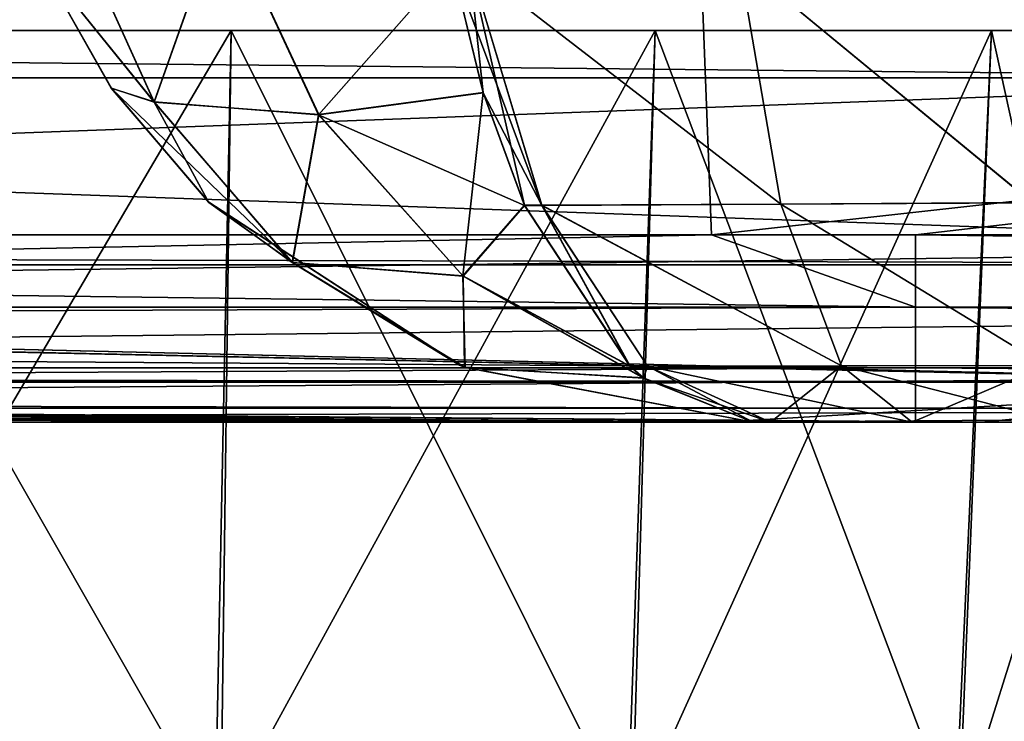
# Model space of a CAD drawing. Header units: millimetres. Extents: x -168 to 168, y -6 to 84.
# Tile 85 of 256: x -111.84 to -109.33, y -2.76 to -0.97. Entities that reach past the tile are written whole.
import ezdxf

# ---------------------------------------------------------------- set-up
doc = ezdxf.new("R2010")
doc.units = ezdxf.units.MM
doc.header["$LTSCALE"] = 65.185185
for name, color, linetype in [('14', 7, 'CONTINUOUS'), ('177', 7, 'CONTINUOUS'), ('207', 7, 'CONTINUOUS'), ('209', 7, 'CONTINUOUS'), ('213', 7, 'CONTINUOUS'), ('345', 7, 'CONTINUOUS'), ('346', 7, 'CONTINUOUS'), ('350', 7, 'CONTINUOUS'), ('351', 7, 'CONTINUOUS'), ('403', 7, 'CONTINUOUS'), ('412', 7, 'CONTINUOUS'), ('413', 7, 'CONTINUOUS'), ('414', 7, 'CONTINUOUS'), ('415', 7, 'CONTINUOUS'), ('416', 7, 'CONTINUOUS'), ('417', 7, 'CONTINUOUS'), ('418', 7, 'CONTINUOUS'), ('454', 7, 'CONTINUOUS'), ('457', 7, 'CONTINUOUS'), ('458', 7, 'CONTINUOUS'), ('459', 7, 'CONTINUOUS'), ('460', 7, 'CONTINUOUS'), ('461', 7, 'CONTINUOUS'), ('462', 7, 'CONTINUOUS'), ('463', 7, 'CONTINUOUS'), ('54', 7, 'CONTINUOUS'), ('57', 7, 'CONTINUOUS'), ('6', 7, 'CONTINUOUS'), ('63', 7, 'CONTINUOUS'), ('66', 7, 'CONTINUOUS'), ('70', 7, 'CONTINUOUS')]:
    doc.layers.add(name, color=color, linetype=linetype)

msp = doc.modelspace()

# ---------------------------------------------------------------- linework, layer by layer
at = {"layer": '14', "linetype": 'CONTINUOUS'}
for points in [[(-123.8345, -1.5218, -124.8336), (-109.555, -1.7064, -124.7895), (-123.8345, -1.7622, -124.7598), (-123.8345, -1.5218, -124.8336)], [(-110.0751, -1.5218, -124.8336), (-109.555, -1.7064, -124.7895), (-123.8345, -1.5218, -124.8336), (-110.0751, -1.5218, -124.8336)], [(-109.555, -1.5218, -124.8336), (-109.555, -1.7064, -124.7895), (-110.0751, -1.5218, -124.8336), (-109.555, -1.5218, -124.8336)], [(-109.555, -1.5218, -124.8336), (-95.2613, -1.7064, -124.7895), (-109.555, -1.7064, -124.7895), (-109.555, -1.5218, -124.8336)], [(-96.3157, -1.5218, -124.8336), (-95.2613, -1.7064, -124.7895), (-109.555, -1.5218, -124.8336), (-96.3157, -1.5218, -124.8336)], [(-109.555, -1.7064, -124.7895), (-109.555, -1.8612, -124.6798), (-123.8345, -1.7622, -124.7598), (-109.555, -1.7064, -124.7895)], [(-109.555, -1.7064, -124.7895), (-95.2613, -1.8612, -124.6798), (-109.555, -1.8612, -124.6798), (-109.555, -1.7064, -124.7895)], [(-95.2613, -1.7064, -124.7895), (-95.2613, -1.8612, -124.6798), (-109.555, -1.7064, -124.7895), (-95.2613, -1.7064, -124.7895)], [(-123.8345, -1.7622, -124.7598), (-109.555, -1.8612, -124.6798), (-123.8345, -1.9366, -124.5778), (-123.8345, -1.7622, -124.7598)], [(-109.555, -1.8612, -124.6798), (-109.555, -1.964, -124.5203), (-123.8345, -1.9366, -124.5778), (-109.555, -1.8612, -124.6798)], [(-109.555, -1.8612, -124.6798), (-95.2613, -1.964, -124.5203), (-109.555, -1.964, -124.5203), (-109.555, -1.8612, -124.6798)], [(-95.2613, -1.8612, -124.6798), (-95.2613, -1.964, -124.5203), (-109.555, -1.8612, -124.6798), (-95.2613, -1.8612, -124.6798)], [(-123.8345, -2, -124.334), (-123.8345, -1.9366, -124.5778), (-110.1745, -2, -124.334), (-123.8345, -2, -124.334)], [(-123.8345, -1.9366, -124.5778), (-109.555, -2, -124.334), (-110.1745, -2, -124.334), (-123.8345, -1.9366, -124.5778)], [(-109.555, -1.964, -124.5203), (-109.555, -2, -124.334), (-123.8345, -1.9366, -124.5778), (-109.555, -1.964, -124.5203)], [(-109.555, -1.964, -124.5203), (-95.2613, -2, -124.334), (-96.5145, -2, -124.334), (-109.555, -1.964, -124.5203)], [(-95.2613, -1.964, -124.5203), (-95.2613, -2, -124.334), (-109.555, -1.964, -124.5203), (-95.2613, -1.964, -124.5203)], [(-109.555, -2, -124.334), (-109.555, -1.964, -124.5203), (-96.5145, -2, -124.334), (-109.555, -2, -124.334)]]:
    msp.add_3dface(points, dxfattribs=at)
at = {"layer": '177', "linetype": 'CONTINUOUS'}
for points in [[(-110.1342, 0, 124.9), (-123.9009, 0, 124.9), (-119.1448, -1.5218, 124.8336), (-110.1342, 0, 124.9)], [(-110.1342, 0, 124.9), (-119.1448, -1.5218, 124.8336), (-110.0751, -1.5218, 124.8336), (-110.1342, 0, 124.9)], [(-104.851, -1.5218, 124.8336), (-110.1342, 0, 124.9), (-110.0751, -1.5218, 124.8336), (-104.851, -1.5218, 124.8336)], [(-96.3674, 0, 124.9), (-110.1342, 0, 124.9), (-104.851, -1.5218, 124.8336), (-96.3674, 0, 124.9)]]:
    msp.add_3dface(points, dxfattribs=at)
at = {"layer": '207', "linetype": 'CONTINUOUS'}
for points in [[(-120.5429, -1, -107.9405), (-120.6472, -1, -119.9336), (-108.0383, -1, -106.3621), (-120.5429, -1, -107.9405)], [(-120.6472, -1, -119.9336), (-120.5943, -1, -120.2485), (-108.0383, -1, -106.3621), (-120.6472, -1, -119.9336)], [(-120.6472, -1, 119.9336), (-120.5429, -1, 107.9405), (-108.0383, -1, 120.5437), (-120.6472, -1, 119.9336)], [(-120.5943, -1, 120.2485), (-120.6472, -1, 119.9336), (-108.0383, -1, 120.5437), (-120.5943, -1, 120.2485)], [(-120.5943, -1, -120.2485), (-120.4588, -1, -120.4588), (-108.0383, -1, -106.3621), (-120.5943, -1, -120.2485)], [(-120.4588, -1, 120.4588), (-120.5943, -1, 120.2485), (-108.0383, -1, 120.5437), (-120.4588, -1, 120.4588)], [(-108.0383, -1, 120.5437), (-120.5429, -1, 107.9405), (-108.0383, -1, 106.3621), (-108.0383, -1, 120.5437)], [(-120.5429, -1, 107.9405), (-120.4496, -1, 95.9474), (-108.0383, -1, 106.3621), (-120.5429, -1, 107.9405)], [(-120.4496, -1, -95.9474), (-120.5429, -1, -107.9405), (-108.0383, -1, -106.3621), (-120.4496, -1, -95.9474)], [(-108.0383, -1, -106.3621), (-120.4588, -1, -120.4588), (-108.0383, -1, -120.5437), (-108.0383, -1, -106.3621)], [(-120.4588, -1, -120.4588), (-120.2485, -1, -120.5943), (-108.0383, -1, -120.5437), (-120.4588, -1, -120.4588)], [(-120.2485, -1, 120.5943), (-120.4588, -1, 120.4588), (-108.0383, -1, 120.5437), (-120.2485, -1, 120.5943)], [(-108.0383, -1, 106.3621), (-120.4496, -1, 95.9474), (-108.0383, -1, 92.1805), (-108.0383, -1, 106.3621)], [(-120.4496, -1, 95.9474), (-120.3672, -1, 83.9541), (-108.0383, -1, 92.1805), (-120.4496, -1, 95.9474)], [(-108.0383, -1, -92.1805), (-120.4496, -1, -95.9474), (-108.0383, -1, -106.3621), (-108.0383, -1, -92.1805)], [(-120.3672, -1, -83.9541), (-120.4496, -1, -95.9474), (-108.0383, -1, -92.1805), (-120.3672, -1, -83.9541)], [(-108.0383, -1, 92.1805), (-120.3672, -1, 83.9541), (-108.0383, -1, 77.9989), (-108.0383, -1, 92.1805)], [(-120.3672, -1, 83.9541), (-120.2959, -1, 71.9608), (-108.0383, -1, 77.9989), (-120.3672, -1, 83.9541)], [(-108.0383, -1, -77.9989), (-120.3672, -1, -83.9541), (-108.0383, -1, -92.1805), (-108.0383, -1, -77.9989)], [(-120.2959, -1, -71.9608), (-120.3672, -1, -83.9541), (-108.0383, -1, -77.9989), (-120.2959, -1, -71.9608)], [(-120.2959, -1, 71.9608), (-120.2355, -1, 59.9675), (-108.0383, -1, 63.8173), (-120.2959, -1, 71.9608)], [(-108.0383, -1, 77.9989), (-120.2959, -1, 71.9608), (-108.0383, -1, 63.8173), (-108.0383, -1, 77.9989)], [(-108.0383, -1, -63.8173), (-120.2959, -1, -71.9608), (-108.0383, -1, -77.9989), (-108.0383, -1, -63.8173)], [(-120.2355, -1, -59.9675), (-120.2959, -1, -71.9608), (-108.0383, -1, -63.8173), (-120.2355, -1, -59.9675)], [(-120.2485, -1, -120.5943), (-119.9336, -1, -120.6472), (-108.0383, -1, -120.5437), (-120.2485, -1, -120.5943)], [(-119.9336, -1, 120.6472), (-120.2485, -1, 120.5943), (-108.0383, -1, 120.5437), (-119.9336, -1, 120.6472)], [(-120.2355, -1, 59.9675), (-120.1861, -1, 47.974), (-108.0383, -1, 49.6357), (-120.2355, -1, 59.9675)], [(-108.0383, -1, 63.8173), (-120.2355, -1, 59.9675), (-108.0383, -1, 49.6357), (-108.0383, -1, 63.8173)], [(-108.0383, -1, -49.6357), (-120.2355, -1, -59.9675), (-108.0383, -1, -63.8173), (-108.0383, -1, -49.6357)], [(-120.1861, -1, -47.974), (-120.2355, -1, -59.9675), (-108.0383, -1, -49.6357), (-120.1861, -1, -47.974)], [(-120.1861, -1, 47.974), (-120.1477, -1, 35.9805), (-108.0383, -1, 49.6357), (-120.1861, -1, 47.974)], [(-108.0383, -1, -35.454), (-120.1861, -1, -47.974), (-108.0383, -1, -49.6357), (-108.0383, -1, -35.454)], [(-120.1477, -1, -35.9805), (-120.1861, -1, -47.974), (-108.0383, -1, -35.454), (-120.1477, -1, -35.9805)], [(-108.0383, -1, 49.6357), (-120.1477, -1, 35.9805), (-108.0383, -1, 35.454), (-108.0383, -1, 49.6357)], [(-120.1477, -1, 35.9805), (-120.1202, -1, 23.9871), (-108.0383, -1, 35.454), (-120.1477, -1, 35.9805)], [(-120.1202, -1, -23.9871), (-120.1477, -1, -35.9805), (-108.0383, -1, -35.454), (-120.1202, -1, -23.9871)], [(-108.0383, -1, 35.454), (-120.1202, -1, 23.9871), (-108.0383, -1, 21.2724), (-108.0383, -1, 35.454)], [(-120.1202, -1, 23.9871), (-120.1037, -1, 11.9935), (-108.0383, -1, 21.2724), (-120.1202, -1, 23.9871)], [(-108.0383, -1, -21.2724), (-120.1202, -1, -23.9871), (-108.0383, -1, -35.454), (-108.0383, -1, -21.2724)], [(-120.1037, -1, -11.9935), (-120.1202, -1, -23.9871), (-108.0383, -1, -21.2724), (-120.1037, -1, -11.9935)], [(-108.0383, -1, 21.2724), (-120.1037, -1, 11.9935), (-108.0383, -1, 7.0908), (-108.0383, -1, 21.2724)], [(-120.1037, -1, 11.9935), (-120.0983, -1, 0), (-108.0383, -1, 7.0908), (-120.1037, -1, 11.9935)], [(-108.0383, -1, -7.0908), (-120.1037, -1, -11.9935), (-108.0383, -1, -21.2724), (-108.0383, -1, -7.0908)], [(-120.0983, -1, 0), (-120.1037, -1, -11.9935), (-108.0383, -1, -7.0908), (-120.0983, -1, 0)], [(-108.0383, -1, 7.0908), (-120.0983, -1, 0), (-108.0383, -1, -7.0908), (-108.0383, -1, 7.0908)]]:
    msp.add_3dface(points, dxfattribs=at)
at = {"layer": '209', "linetype": 'CONTINUOUS'}
for points in [[(-120.0561, -1.1213, -120.7696), (-108.0508, -1.1213, -120.6651), (-119.9336, -1, -120.6472), (-120.0561, -1.1213, -120.7696)], [(-119.9336, -1, -120.6472), (-108.0508, -1.1213, -120.6651), (-108.0383, -1, -120.5437), (-119.9336, -1, -120.6472)]]:
    msp.add_3dface(points, dxfattribs=at)
at = {"layer": '213', "linetype": 'CONTINUOUS'}
for points in [[(-108.0508, -1.1213, 120.6651), (-120.0561, -1.1213, 120.7696), (-119.9336, -1, 120.6472), (-108.0508, -1.1213, 120.6651)], [(-108.0508, -1.1213, 120.6651), (-119.9336, -1, 120.6472), (-108.0383, -1, 120.5437), (-108.0508, -1.1213, 120.6651)]]:
    msp.add_3dface(points, dxfattribs=at)
at = {"layer": '345', "linetype": 'CONTINUOUS'}
for points in [[(-111.3422, -3.0262, -116.0929), (-112.5076, -3.0262, -116.2748), (-112.5, -1, -116.381), (-111.3422, -3.0262, -116.0929)], [(-111.3007, -1, -116.1911), (-111.3422, -3.0262, -116.0929), (-112.5, -1, -116.381), (-111.3007, -1, -116.1911)], [(-110.2898, -3.0262, -115.5602), (-111.3422, -3.0262, -116.0929), (-111.3007, -1, -116.1911), (-110.2898, -3.0262, -115.5602)], [(-110.2188, -1, -115.6398), (-110.2898, -3.0262, -115.5602), (-111.3007, -1, -116.1911), (-110.2188, -1, -115.6398)], [(-109.4533, -3.0262, -114.7286), (-110.2898, -3.0262, -115.5602), (-110.2188, -1, -115.6398), (-109.4533, -3.0262, -114.7286)], [(-109.3602, -1, -114.7812), (-109.4533, -3.0262, -114.7286), (-110.2188, -1, -115.6398), (-109.3602, -1, -114.7812)], [(-108.9142, -3.0262, -113.6795), (-109.4533, -3.0262, -114.7286), (-109.3602, -1, -114.7812), (-108.9142, -3.0262, -113.6795)], [(-108.8089, -1, -113.6993), (-108.9142, -3.0262, -113.6795), (-109.3602, -1, -114.7812), (-108.8089, -1, -113.6993)]]:
    msp.add_3dface(points, dxfattribs=at)
at = {"layer": '346', "linetype": 'CONTINUOUS'}
for points in [[(-112.5, -1, -108.619), (-112.4924, -3.0262, -108.7252), (-111.3007, -1, -108.8089), (-112.5, -1, -108.619)], [(-112.4924, -3.0262, -108.7252), (-111.3277, -3.0262, -108.9118), (-111.3007, -1, -108.8089), (-112.4924, -3.0262, -108.7252)], [(-111.3277, -3.0262, -108.9118), (-110.2775, -3.0262, -109.4488), (-110.2188, -1, -109.3602), (-111.3277, -3.0262, -108.9118)], [(-111.3007, -1, -108.8089), (-111.3277, -3.0262, -108.9118), (-110.2188, -1, -109.3602), (-111.3007, -1, -108.8089)], [(-110.2775, -3.0262, -109.4488), (-109.4443, -3.0262, -110.2837), (-109.3602, -1, -110.2188), (-110.2775, -3.0262, -109.4488)], [(-110.2188, -1, -109.3602), (-110.2775, -3.0262, -109.4488), (-109.3602, -1, -110.2188), (-110.2188, -1, -109.3602)], [(-109.3602, -1, -110.2188), (-109.4443, -3.0262, -110.2837), (-108.8089, -1, -111.3007), (-109.3602, -1, -110.2188)], [(-109.4443, -3.0262, -110.2837), (-108.9095, -3.0262, -111.335), (-108.8089, -1, -111.3007), (-109.4443, -3.0262, -110.2837)]]:
    msp.add_3dface(points, dxfattribs=at)
at = {"layer": '350', "linetype": 'CONTINUOUS'}
for points in [[(-112.5, -1, 116.381), (-112.4924, -3.0262, 116.2748), (-111.3007, -1, 116.1911), (-112.5, -1, 116.381)], [(-112.4924, -3.0262, 116.2748), (-111.3277, -3.0262, 116.0882), (-111.3007, -1, 116.1911), (-112.4924, -3.0262, 116.2748)], [(-111.3277, -3.0262, 116.0882), (-110.2775, -3.0262, 115.5512), (-110.2188, -1, 115.6398), (-111.3277, -3.0262, 116.0882)], [(-111.3007, -1, 116.1911), (-111.3277, -3.0262, 116.0882), (-110.2188, -1, 115.6398), (-111.3007, -1, 116.1911)], [(-110.2775, -3.0262, 115.5512), (-109.4443, -3.0262, 114.7163), (-109.3602, -1, 114.7812), (-110.2775, -3.0262, 115.5512)], [(-110.2188, -1, 115.6398), (-110.2775, -3.0262, 115.5512), (-109.3602, -1, 114.7812), (-110.2188, -1, 115.6398)], [(-109.3602, -1, 114.7812), (-109.4443, -3.0262, 114.7163), (-108.8089, -1, 113.6993), (-109.3602, -1, 114.7812)], [(-109.4443, -3.0262, 114.7163), (-108.9095, -3.0262, 113.665), (-108.8089, -1, 113.6993), (-109.4443, -3.0262, 114.7163)]]:
    msp.add_3dface(points, dxfattribs=at)
at = {"layer": '351', "linetype": 'CONTINUOUS'}
for points in [[(-111.3422, -3.0262, 108.9071), (-112.5076, -3.0262, 108.7252), (-112.5, -1, 108.619), (-111.3422, -3.0262, 108.9071)], [(-111.3007, -1, 108.8089), (-111.3422, -3.0262, 108.9071), (-112.5, -1, 108.619), (-111.3007, -1, 108.8089)], [(-110.2898, -3.0262, 109.4398), (-111.3422, -3.0262, 108.9071), (-111.3007, -1, 108.8089), (-110.2898, -3.0262, 109.4398)], [(-110.2188, -1, 109.3602), (-110.2898, -3.0262, 109.4398), (-111.3007, -1, 108.8089), (-110.2188, -1, 109.3602)], [(-109.4533, -3.0262, 110.2714), (-110.2898, -3.0262, 109.4398), (-110.2188, -1, 109.3602), (-109.4533, -3.0262, 110.2714)], [(-109.3602, -1, 110.2188), (-109.4533, -3.0262, 110.2714), (-110.2188, -1, 109.3602), (-109.3602, -1, 110.2188)], [(-108.9142, -3.0262, 111.3205), (-109.4533, -3.0262, 110.2714), (-109.3602, -1, 110.2188), (-108.9142, -3.0262, 111.3205)], [(-108.8089, -1, 111.3007), (-108.9142, -3.0262, 111.3205), (-109.3602, -1, 110.2188), (-108.8089, -1, 111.3007)]]:
    msp.add_3dface(points, dxfattribs=at)
at = {"layer": '403', "linetype": 'CONTINUOUS'}
for points in [[(-109.9686, -2, 74.3895), (-109.9244, -2, 74.3689), (-109.9686, -2, 75.6105), (-109.9686, -2, 74.3895)], [(-109.9686, -2, 75.6105), (-109.9244, -2, 74.3689), (-109.9244, -2, 75.6311), (-109.9686, -2, 75.6105)], [(-109.9244, -2, 74.3689), (-109.5632, -2, 74.2409), (-109.9244, -2, 75.6311), (-109.9244, -2, 74.3689)], [(-109.9244, -2, 75.6311), (-109.5632, -2, 74.2409), (-109.5632, -2, 75.7591), (-109.9244, -2, 75.6311)], [(-109.5632, -2, 74.2409), (-109.1841, -2, 74.1841), (-109.5632, -2, 75.7591), (-109.5632, -2, 74.2409)], [(-109.5632, -2, 75.7591), (-109.1841, -2, 74.1841), (-109.1841, -2, 75.8159), (-109.5632, -2, 75.7591)]]:
    msp.add_3dface(points, dxfattribs=at)
at = {"layer": '412', "linetype": 'CONTINUOUS'}
for points in [[(-110.0044, -0.8236, 72.4726), (-109.8983, -1.4437, 72.8981), (-110.6939, -0.8291, 72.7195), (-110.0044, -0.8236, 72.4726)], [(-110.6939, -0.8291, 72.7195), (-109.8983, -1.4437, 72.8981), (-110.5082, -1.447, 73.1177), (-110.6939, -0.8291, 72.7195)], [(-109.2803, -0.8159, 72.3607), (-109.2572, -1.4403, 72.7985), (-110.0044, -0.8236, 72.4726), (-109.2803, -0.8159, 72.3607)], [(-110.0044, -0.8236, 72.4726), (-109.2572, -1.4403, 72.7985), (-109.8983, -1.4437, 72.8981), (-110.0044, -0.8236, 72.4726)], [(-109.8983, -1.4437, 72.8981), (-109.7437, -1.8556, 73.5173), (-110.5082, -1.447, 73.1177), (-109.8983, -1.4437, 72.8981)], [(-110.5082, -1.447, 73.1177), (-109.7437, -1.8556, 73.5173), (-110.2388, -1.8566, 73.6949), (-110.5082, -1.447, 73.1177)], [(-109.2572, -1.4403, 72.7985), (-109.2235, -1.8548, 73.4371), (-109.8983, -1.4437, 72.8981), (-109.2572, -1.4403, 72.7985)], [(-109.8983, -1.4437, 72.8981), (-109.2235, -1.8548, 73.4371), (-109.7437, -1.8556, 73.5173), (-109.8983, -1.4437, 72.8981)], [(-109.7437, -1.8556, 73.5173), (-109.5632, -2, 74.2409), (-110.2388, -1.8566, 73.6949), (-109.7437, -1.8556, 73.5173)], [(-109.5632, -2, 74.2409), (-109.9244, -2, 74.3689), (-110.2388, -1.8566, 73.6949), (-109.5632, -2, 74.2409)], [(-109.2235, -1.8548, 73.4371), (-109.1841, -2, 74.1841), (-109.7437, -1.8556, 73.5173), (-109.2235, -1.8548, 73.4371)], [(-109.1841, -2, 74.1841), (-109.5632, -2, 74.2409), (-109.7437, -1.8556, 73.5173), (-109.1841, -2, 74.1841)]]:
    msp.add_3dface(points, dxfattribs=at)
at = {"layer": '413', "linetype": 'CONTINUOUS'}
for points in [[(-110.6939, -0.8291, 72.7195), (-110.5082, -1.447, 73.1177), (-110.7382, -0.8292, 72.7402), (-110.6939, -0.8291, 72.7195)], [(-110.7382, -0.8292, 72.7402), (-110.5082, -1.447, 73.1177), (-110.6578, -1.1591, 72.9125), (-110.7382, -0.8292, 72.7402)], [(-110.6578, -1.1591, 72.9125), (-110.5082, -1.447, 73.1177), (-110.5524, -1.4469, 73.1382), (-110.6578, -1.1591, 72.9125)], [(-110.5524, -1.4469, 73.1382), (-110.5082, -1.447, 73.1177), (-110.2833, -1.8564, 73.7151), (-110.5524, -1.4469, 73.1382)], [(-110.5082, -1.447, 73.1177), (-110.2388, -1.8566, 73.6949), (-110.2833, -1.8564, 73.7151), (-110.5082, -1.447, 73.1177)], [(-110.2833, -1.8564, 73.7151), (-110.2388, -1.8566, 73.6949), (-110.2486, -1.8872, 73.7894), (-110.2833, -1.8564, 73.7151)], [(-110.2388, -1.8566, 73.6949), (-109.9244, -2, 74.3689), (-110.2486, -1.8872, 73.7894), (-110.2388, -1.8566, 73.6949)], [(-109.9244, -2, 74.3689), (-109.9686, -2, 74.3895), (-110.2486, -1.8872, 73.7894), (-109.9244, -2, 74.3689)]]:
    msp.add_3dface(points, dxfattribs=at)
at = {"layer": '414', "linetype": 'CONTINUOUS'}
for points in [[(-111.7316, -0.6663, 73.7204), (-111.4979, -1.1821, 73.8759), (-111.7957, -0.8136, 74.3895), (-111.7316, -0.6663, 73.7204)], [(-111.7316, -0.6663, 73.7204), (-111.3232, -0.6891, 73.0894), (-111.4979, -1.1821, 73.8759), (-111.7316, -0.6663, 73.7204)], [(-111.3232, -0.6891, 73.0894), (-111.078, -1.215, 73.2524), (-111.4979, -1.1821, 73.8759), (-111.3232, -0.6891, 73.0894)], [(-111.3232, -0.6891, 73.0894), (-110.7382, -0.8292, 72.7402), (-111.078, -1.215, 73.2524), (-111.3232, -0.6891, 73.0894)], [(-111.7957, -0.8136, 74.3895), (-111.4979, -1.1821, 73.8759), (-111.6071, -1.147, 74.3895), (-111.7957, -0.8136, 74.3895)], [(-110.7382, -0.8292, 72.7402), (-110.6578, -1.1591, 72.9125), (-111.078, -1.215, 73.2524), (-110.7382, -0.8292, 72.7402)], [(-111.6071, -1.147, 74.3895), (-111.1456, -1.5919, 74.1057), (-111.3584, -1.4383, 74.3895), (-111.6071, -1.147, 74.3895)], [(-111.4979, -1.1821, 73.8759), (-111.1456, -1.5919, 74.1057), (-111.6071, -1.147, 74.3895), (-111.4979, -1.1821, 73.8759)], [(-110.6578, -1.1591, 72.9125), (-110.5524, -1.4469, 73.1382), (-111.078, -1.215, 73.2524), (-110.6578, -1.1591, 72.9125)], [(-111.4979, -1.1821, 73.8759), (-111.078, -1.215, 73.2524), (-111.1456, -1.5919, 74.1057), (-111.4979, -1.1821, 73.8759)], [(-111.078, -1.215, 73.2524), (-110.7093, -1.6269, 73.4926), (-111.1456, -1.5919, 74.1057), (-111.078, -1.215, 73.2524)], [(-111.078, -1.215, 73.2524), (-110.5524, -1.4469, 73.1382), (-110.7093, -1.6269, 73.4926), (-111.078, -1.215, 73.2524)], [(-111.3584, -1.4383, 74.3895), (-111.1456, -1.5919, 74.1057), (-110.718, -1.8543, 74.3895), (-111.3584, -1.4383, 74.3895)], [(-110.5524, -1.4469, 73.1382), (-110.2833, -1.8564, 73.7151), (-110.7093, -1.6269, 73.4926), (-110.5524, -1.4469, 73.1382)], [(-111.1456, -1.5919, 74.1057), (-110.7056, -1.8592, 74.3895), (-110.718, -1.8543, 74.3895), (-111.1456, -1.5919, 74.1057)], [(-111.1456, -1.5919, 74.1057), (-110.7093, -1.6269, 73.4926), (-110.7056, -1.8592, 74.3895), (-111.1456, -1.5919, 74.1057)], [(-110.7093, -1.6269, 73.4926), (-110.2486, -1.8872, 73.7894), (-110.7056, -1.8592, 74.3895), (-110.7093, -1.6269, 73.4926)], [(-110.2833, -1.8564, 73.7151), (-110.2486, -1.8872, 73.7894), (-110.7093, -1.6269, 73.4926), (-110.2833, -1.8564, 73.7151)], [(-110.2486, -1.8872, 73.7894), (-109.9686, -2, 74.3895), (-110.7056, -1.8592, 74.3895), (-110.2486, -1.8872, 73.7894)]]:
    msp.add_3dface(points, dxfattribs=at)
at = {"layer": '415', "linetype": 'CONTINUOUS'}
for points in [[(-111.7957, -0.8135, 75.6105), (-111.6071, -1.147, 74.3895), (-111.6068, -1.1473, 75.6105), (-111.7957, -0.8135, 75.6105)], [(-111.7957, -0.8136, 74.3895), (-111.6071, -1.147, 74.3895), (-111.7957, -0.8135, 75.6105), (-111.7957, -0.8136, 74.3895)], [(-111.6071, -1.147, 74.3895), (-111.3584, -1.4383, 74.3895), (-111.6068, -1.1473, 75.6105), (-111.6071, -1.147, 74.3895)], [(-111.6068, -1.1473, 75.6105), (-111.3584, -1.4383, 74.3895), (-111.3577, -1.4389, 75.6105), (-111.6068, -1.1473, 75.6105)], [(-111.3584, -1.4383, 74.3895), (-110.718, -1.8543, 74.3895), (-111.3577, -1.4389, 75.6105), (-111.3584, -1.4383, 74.3895)], [(-111.3577, -1.4389, 75.6105), (-110.718, -1.8543, 74.3895), (-110.7182, -1.8542, 75.6105), (-111.3577, -1.4389, 75.6105)], [(-110.718, -1.8543, 74.3895), (-110.7056, -1.8592, 74.3895), (-110.7182, -1.8542, 75.6105), (-110.718, -1.8543, 74.3895)], [(-110.7182, -1.8542, 75.6105), (-110.7056, -1.8592, 74.3895), (-110.7043, -1.8598, 75.6105), (-110.7182, -1.8542, 75.6105)], [(-110.7056, -1.8592, 74.3895), (-109.9686, -2, 74.3895), (-110.7043, -1.8598, 75.6105), (-110.7056, -1.8592, 74.3895)], [(-109.9686, -2, 74.3895), (-109.9686, -2, 75.6105), (-110.7043, -1.8598, 75.6105), (-109.9686, -2, 74.3895)]]:
    msp.add_3dface(points, dxfattribs=at)
at = {"layer": '416', "linetype": 'CONTINUOUS'}
for points in [[(-111.7313, -0.6666, 76.2803), (-111.7957, -0.8135, 75.6105), (-111.4973, -1.1827, 76.1246), (-111.7313, -0.6666, 76.2803)], [(-111.7313, -0.6666, 76.2803), (-111.4973, -1.1827, 76.1246), (-111.3228, -0.6887, 76.9112), (-111.7313, -0.6666, 76.2803)], [(-111.3228, -0.6887, 76.9112), (-111.4973, -1.1827, 76.1246), (-111.0778, -1.2145, 76.7484), (-111.3228, -0.6887, 76.9112)], [(-111.3228, -0.6887, 76.9112), (-111.0778, -1.2145, 76.7484), (-110.7381, -0.8293, 77.2598), (-111.3228, -0.6887, 76.9112)], [(-111.7957, -0.8135, 75.6105), (-111.6068, -1.1473, 75.6105), (-111.4973, -1.1827, 76.1246), (-111.7957, -0.8135, 75.6105)], [(-110.7381, -0.8293, 77.2598), (-111.0778, -1.2145, 76.7484), (-110.6579, -1.1587, 77.0878), (-110.7381, -0.8293, 77.2598)], [(-111.6068, -1.1473, 75.6105), (-111.3577, -1.4389, 75.6105), (-111.4973, -1.1827, 76.1246), (-111.6068, -1.1473, 75.6105)], [(-111.0778, -1.2145, 76.7484), (-110.7095, -1.6263, 76.5084), (-110.6579, -1.1587, 77.0878), (-111.0778, -1.2145, 76.7484)], [(-110.6579, -1.1587, 77.0878), (-110.7095, -1.6263, 76.5084), (-110.5527, -1.4462, 76.8624), (-110.6579, -1.1587, 77.0878)], [(-111.4973, -1.1827, 76.1246), (-111.1446, -1.5926, 75.8946), (-111.0778, -1.2145, 76.7484), (-111.4973, -1.1827, 76.1246)], [(-111.4973, -1.1827, 76.1246), (-111.3577, -1.4389, 75.6105), (-111.1446, -1.5926, 75.8946), (-111.4973, -1.1827, 76.1246)], [(-111.0778, -1.2145, 76.7484), (-111.1446, -1.5926, 75.8946), (-110.7095, -1.6263, 76.5084), (-111.0778, -1.2145, 76.7484)], [(-111.3577, -1.4389, 75.6105), (-110.7182, -1.8542, 75.6105), (-111.1446, -1.5926, 75.8946), (-111.3577, -1.4389, 75.6105)], [(-110.5527, -1.4462, 76.8624), (-110.7095, -1.6263, 76.5084), (-110.2832, -1.8564, 76.2848), (-110.5527, -1.4462, 76.8624)], [(-111.1446, -1.5926, 75.8946), (-110.7043, -1.8598, 75.6105), (-110.7095, -1.6263, 76.5084), (-111.1446, -1.5926, 75.8946)], [(-110.7182, -1.8542, 75.6105), (-110.7043, -1.8598, 75.6105), (-111.1446, -1.5926, 75.8946), (-110.7182, -1.8542, 75.6105)], [(-110.7095, -1.6263, 76.5084), (-110.7043, -1.8598, 75.6105), (-110.2492, -1.8867, 76.2119), (-110.7095, -1.6263, 76.5084)], [(-110.7095, -1.6263, 76.5084), (-110.2492, -1.8867, 76.2119), (-110.2832, -1.8564, 76.2848), (-110.7095, -1.6263, 76.5084)], [(-110.7043, -1.8598, 75.6105), (-109.9686, -2, 75.6105), (-110.2492, -1.8867, 76.2119), (-110.7043, -1.8598, 75.6105)]]:
    msp.add_3dface(points, dxfattribs=at)
at = {"layer": '417', "linetype": 'CONTINUOUS'}
for points in [[(-110.7381, -0.8293, 77.2598), (-110.6579, -1.1587, 77.0878), (-110.694, -0.8289, 77.2806), (-110.7381, -0.8293, 77.2598)], [(-110.6579, -1.1587, 77.0878), (-110.5527, -1.4462, 76.8624), (-110.694, -0.8289, 77.2806), (-110.6579, -1.1587, 77.0878)], [(-110.694, -0.8289, 77.2806), (-110.5527, -1.4462, 76.8624), (-110.5085, -1.4462, 76.883), (-110.694, -0.8289, 77.2806)], [(-110.5527, -1.4462, 76.8624), (-110.2832, -1.8564, 76.2848), (-110.5085, -1.4462, 76.883), (-110.5527, -1.4462, 76.8624)], [(-110.5085, -1.4462, 76.883), (-110.2832, -1.8564, 76.2848), (-110.2389, -1.8565, 76.3053), (-110.5085, -1.4462, 76.883)], [(-110.2832, -1.8564, 76.2848), (-110.2492, -1.8867, 76.2119), (-110.2389, -1.8565, 76.3053), (-110.2832, -1.8564, 76.2848)], [(-110.2492, -1.8867, 76.2119), (-109.9686, -2, 75.6105), (-110.2389, -1.8565, 76.3053), (-110.2492, -1.8867, 76.2119)], [(-109.9686, -2, 75.6105), (-109.9244, -2, 75.6311), (-110.2389, -1.8565, 76.3053), (-109.9686, -2, 75.6105)]]:
    msp.add_3dface(points, dxfattribs=at)
at = {"layer": '418', "linetype": 'CONTINUOUS'}
for points in [[(-110.0044, -0.8236, 77.5274), (-110.694, -0.8289, 77.2806), (-109.8983, -1.4437, 77.1019), (-110.0044, -0.8236, 77.5274)], [(-110.694, -0.8289, 77.2806), (-110.5085, -1.4462, 76.883), (-109.8983, -1.4437, 77.1019), (-110.694, -0.8289, 77.2806)], [(-109.2803, -0.8159, 77.6393), (-110.0044, -0.8236, 77.5274), (-109.2572, -1.4402, 77.2015), (-109.2803, -0.8159, 77.6393)], [(-110.0044, -0.8236, 77.5274), (-109.8983, -1.4437, 77.1019), (-109.2572, -1.4402, 77.2015), (-110.0044, -0.8236, 77.5274)], [(-109.8983, -1.4437, 77.1019), (-110.5085, -1.4462, 76.883), (-109.7437, -1.8556, 76.4827), (-109.8983, -1.4437, 77.1019)], [(-110.5085, -1.4462, 76.883), (-110.2389, -1.8565, 76.3053), (-109.7437, -1.8556, 76.4827), (-110.5085, -1.4462, 76.883)], [(-109.2572, -1.4402, 77.2015), (-109.8983, -1.4437, 77.1019), (-109.2235, -1.8547, 76.5629), (-109.2572, -1.4402, 77.2015)], [(-109.8983, -1.4437, 77.1019), (-109.7437, -1.8556, 76.4827), (-109.2235, -1.8547, 76.5629), (-109.8983, -1.4437, 77.1019)], [(-110.2389, -1.8565, 76.3053), (-109.9244, -2, 75.6311), (-109.7437, -1.8556, 76.4827), (-110.2389, -1.8565, 76.3053)], [(-109.9244, -2, 75.6311), (-109.5632, -2, 75.7591), (-109.7437, -1.8556, 76.4827), (-109.9244, -2, 75.6311)], [(-109.7437, -1.8556, 76.4827), (-109.5632, -2, 75.7591), (-109.2235, -1.8547, 76.5629), (-109.7437, -1.8556, 76.4827)], [(-109.5632, -2, 75.7591), (-109.1841, -2, 75.8159), (-109.2235, -1.8547, 76.5629), (-109.5632, -2, 75.7591)]]:
    msp.add_3dface(points, dxfattribs=at)
at = {"layer": '454', "linetype": 'CONTINUOUS'}
for points in [[(-109.9686, -2, -74.3895), (-109.9244, -2, -75.6311), (-109.9244, -2, -74.3689), (-109.9686, -2, -74.3895)], [(-109.9686, -2, -75.6105), (-109.9244, -2, -75.6311), (-109.9686, -2, -74.3895), (-109.9686, -2, -75.6105)], [(-109.9244, -2, -74.3689), (-109.5632, -2, -75.7591), (-109.5632, -2, -74.2409), (-109.9244, -2, -74.3689)], [(-109.9244, -2, -75.6311), (-109.5632, -2, -75.7591), (-109.9244, -2, -74.3689), (-109.9244, -2, -75.6311)], [(-109.5632, -2, -74.2409), (-109.5632, -2, -75.7591), (-109.1841, -2, -74.1841), (-109.5632, -2, -74.2409)], [(-109.5632, -2, -75.7591), (-109.1841, -2, -75.8159), (-109.1841, -2, -74.1841), (-109.5632, -2, -75.7591)]]:
    msp.add_3dface(points, dxfattribs=at)
at = {"layer": '457', "linetype": 'CONTINUOUS'}
for points in [[(-110.0044, -0.8236, -77.5274), (-109.8983, -1.4437, -77.1019), (-110.6939, -0.8291, -77.2805), (-110.0044, -0.8236, -77.5274)], [(-110.6939, -0.8291, -77.2805), (-109.8983, -1.4437, -77.1019), (-110.5082, -1.447, -76.8823), (-110.6939, -0.8291, -77.2805)], [(-109.2802, -0.8159, -77.6393), (-109.2572, -1.4403, -77.2015), (-110.0044, -0.8236, -77.5274), (-109.2802, -0.8159, -77.6393)], [(-110.0044, -0.8236, -77.5274), (-109.2572, -1.4403, -77.2015), (-109.8983, -1.4437, -77.1019), (-110.0044, -0.8236, -77.5274)], [(-109.8983, -1.4437, -77.1019), (-109.7437, -1.8556, -76.4827), (-110.5082, -1.447, -76.8823), (-109.8983, -1.4437, -77.1019)], [(-110.5082, -1.447, -76.8823), (-109.7437, -1.8556, -76.4827), (-110.2388, -1.8566, -76.3051), (-110.5082, -1.447, -76.8823)], [(-109.2572, -1.4403, -77.2015), (-109.2235, -1.8548, -76.5629), (-109.8983, -1.4437, -77.1019), (-109.2572, -1.4403, -77.2015)], [(-109.8983, -1.4437, -77.1019), (-109.2235, -1.8548, -76.5629), (-109.7437, -1.8556, -76.4827), (-109.8983, -1.4437, -77.1019)], [(-109.7437, -1.8556, -76.4827), (-109.5632, -2, -75.7591), (-110.2388, -1.8566, -76.3051), (-109.7437, -1.8556, -76.4827)], [(-109.5632, -2, -75.7591), (-109.9244, -2, -75.6311), (-110.2388, -1.8566, -76.3051), (-109.5632, -2, -75.7591)], [(-109.2235, -1.8548, -76.5629), (-109.1841, -2, -75.8159), (-109.7437, -1.8556, -76.4827), (-109.2235, -1.8548, -76.5629)], [(-109.1841, -2, -75.8159), (-109.5632, -2, -75.7591), (-109.7437, -1.8556, -76.4827), (-109.1841, -2, -75.8159)]]:
    msp.add_3dface(points, dxfattribs=at)
at = {"layer": '458', "linetype": 'CONTINUOUS'}
for points in [[(-110.6939, -0.8291, -77.2805), (-110.5082, -1.447, -76.8823), (-110.7382, -0.8292, -77.2598), (-110.6939, -0.8291, -77.2805)], [(-110.7382, -0.8292, -77.2598), (-110.5082, -1.447, -76.8823), (-110.6578, -1.1591, -77.0875), (-110.7382, -0.8292, -77.2598)], [(-110.6578, -1.1591, -77.0875), (-110.5082, -1.447, -76.8823), (-110.5524, -1.4469, -76.8618), (-110.6578, -1.1591, -77.0875)], [(-110.5524, -1.4469, -76.8618), (-110.5082, -1.447, -76.8823), (-110.2833, -1.8564, -76.2849), (-110.5524, -1.4469, -76.8618)], [(-110.5082, -1.447, -76.8823), (-110.2388, -1.8566, -76.3051), (-110.2833, -1.8564, -76.2849), (-110.5082, -1.447, -76.8823)], [(-110.2833, -1.8564, -76.2849), (-110.2388, -1.8566, -76.3051), (-110.2486, -1.8872, -76.2106), (-110.2833, -1.8564, -76.2849)], [(-110.2388, -1.8566, -76.3051), (-109.9244, -2, -75.6311), (-110.2486, -1.8872, -76.2106), (-110.2388, -1.8566, -76.3051)], [(-109.9244, -2, -75.6311), (-109.9686, -2, -75.6105), (-110.2486, -1.8872, -76.2106), (-109.9244, -2, -75.6311)]]:
    msp.add_3dface(points, dxfattribs=at)
at = {"layer": '459', "linetype": 'CONTINUOUS'}
for points in [[(-111.7316, -0.6663, -76.2796), (-111.4979, -1.1821, -76.1241), (-111.7957, -0.8136, -75.6105), (-111.7316, -0.6663, -76.2796)], [(-111.7316, -0.6663, -76.2796), (-111.3232, -0.6891, -76.9106), (-111.4979, -1.1821, -76.1241), (-111.7316, -0.6663, -76.2796)], [(-111.3232, -0.6891, -76.9106), (-111.078, -1.215, -76.7476), (-111.4979, -1.1821, -76.1241), (-111.3232, -0.6891, -76.9106)], [(-111.3232, -0.6891, -76.9106), (-110.7382, -0.8292, -77.2598), (-111.078, -1.215, -76.7476), (-111.3232, -0.6891, -76.9106)], [(-111.7957, -0.8136, -75.6105), (-111.4979, -1.1821, -76.1241), (-111.6071, -1.147, -75.6105), (-111.7957, -0.8136, -75.6105)], [(-110.7382, -0.8292, -77.2598), (-110.6578, -1.1591, -77.0875), (-111.078, -1.215, -76.7476), (-110.7382, -0.8292, -77.2598)], [(-111.6071, -1.147, -75.6105), (-111.1456, -1.5919, -75.8943), (-111.3584, -1.4383, -75.6105), (-111.6071, -1.147, -75.6105)], [(-111.4979, -1.1821, -76.1241), (-111.1456, -1.5919, -75.8943), (-111.6071, -1.147, -75.6105), (-111.4979, -1.1821, -76.1241)], [(-110.6578, -1.1591, -77.0875), (-110.5524, -1.4469, -76.8618), (-111.078, -1.215, -76.7476), (-110.6578, -1.1591, -77.0875)], [(-111.4979, -1.1821, -76.1241), (-111.078, -1.215, -76.7476), (-111.1456, -1.5919, -75.8943), (-111.4979, -1.1821, -76.1241)], [(-111.078, -1.215, -76.7476), (-110.7093, -1.6269, -76.5074), (-111.1456, -1.5919, -75.8943), (-111.078, -1.215, -76.7476)], [(-111.078, -1.215, -76.7476), (-110.5524, -1.4469, -76.8618), (-110.7093, -1.6269, -76.5074), (-111.078, -1.215, -76.7476)], [(-111.3584, -1.4383, -75.6105), (-111.1456, -1.5919, -75.8943), (-110.718, -1.8543, -75.6105), (-111.3584, -1.4383, -75.6105)], [(-110.5524, -1.4469, -76.8618), (-110.2833, -1.8564, -76.2849), (-110.7093, -1.6269, -76.5074), (-110.5524, -1.4469, -76.8618)], [(-111.1456, -1.5919, -75.8943), (-110.7093, -1.6269, -76.5074), (-110.7056, -1.8592, -75.6105), (-111.1456, -1.5919, -75.8943)], [(-111.1456, -1.5919, -75.8943), (-110.7056, -1.8592, -75.6105), (-110.718, -1.8543, -75.6105), (-111.1456, -1.5919, -75.8943)], [(-110.2833, -1.8564, -76.2849), (-110.2486, -1.8872, -76.2106), (-110.7093, -1.6269, -76.5074), (-110.2833, -1.8564, -76.2849)], [(-110.7093, -1.6269, -76.5074), (-110.2486, -1.8872, -76.2106), (-110.7056, -1.8592, -75.6105), (-110.7093, -1.6269, -76.5074)], [(-110.2486, -1.8872, -76.2106), (-109.9686, -2, -75.6105), (-110.7056, -1.8592, -75.6105), (-110.2486, -1.8872, -76.2106)]]:
    msp.add_3dface(points, dxfattribs=at)
at = {"layer": '460', "linetype": 'CONTINUOUS'}
for points in [[(-111.7957, -0.8135, -74.3895), (-111.6071, -1.147, -75.6105), (-111.6068, -1.1473, -74.3895), (-111.7957, -0.8135, -74.3895)], [(-111.7957, -0.8136, -75.6105), (-111.6071, -1.147, -75.6105), (-111.7957, -0.8135, -74.3895), (-111.7957, -0.8136, -75.6105)], [(-111.6071, -1.147, -75.6105), (-111.3584, -1.4383, -75.6105), (-111.6068, -1.1473, -74.3895), (-111.6071, -1.147, -75.6105)], [(-111.6068, -1.1473, -74.3895), (-111.3584, -1.4383, -75.6105), (-111.3577, -1.4389, -74.3895), (-111.6068, -1.1473, -74.3895)], [(-111.3584, -1.4383, -75.6105), (-110.718, -1.8543, -75.6105), (-111.3577, -1.4389, -74.3895), (-111.3584, -1.4383, -75.6105)], [(-111.3577, -1.4389, -74.3895), (-110.718, -1.8543, -75.6105), (-110.7182, -1.8542, -74.3895), (-111.3577, -1.4389, -74.3895)], [(-110.718, -1.8543, -75.6105), (-110.7056, -1.8592, -75.6105), (-110.7182, -1.8542, -74.3895), (-110.718, -1.8543, -75.6105)], [(-110.7182, -1.8542, -74.3895), (-110.7056, -1.8592, -75.6105), (-110.7043, -1.8598, -74.3895), (-110.7182, -1.8542, -74.3895)], [(-110.7056, -1.8592, -75.6105), (-109.9686, -2, -75.6105), (-110.7043, -1.8598, -74.3895), (-110.7056, -1.8592, -75.6105)], [(-109.9686, -2, -75.6105), (-109.9686, -2, -74.3895), (-110.7043, -1.8598, -74.3895), (-109.9686, -2, -75.6105)]]:
    msp.add_3dface(points, dxfattribs=at)
at = {"layer": '461', "linetype": 'CONTINUOUS'}
for points in [[(-111.7313, -0.6666, -73.7197), (-111.7957, -0.8135, -74.3895), (-111.4973, -1.1827, -73.8754), (-111.7313, -0.6666, -73.7197)], [(-111.7313, -0.6666, -73.7197), (-111.4973, -1.1827, -73.8754), (-111.3228, -0.6887, -73.0888), (-111.7313, -0.6666, -73.7197)], [(-111.3228, -0.6887, -73.0888), (-111.4973, -1.1827, -73.8754), (-111.0778, -1.2145, -73.2516), (-111.3228, -0.6887, -73.0888)], [(-111.3228, -0.6887, -73.0888), (-111.0778, -1.2145, -73.2516), (-110.7381, -0.8293, -72.7402), (-111.3228, -0.6887, -73.0888)], [(-111.7957, -0.8135, -74.3895), (-111.6068, -1.1473, -74.3895), (-111.4973, -1.1827, -73.8754), (-111.7957, -0.8135, -74.3895)], [(-110.7381, -0.8293, -72.7402), (-111.0778, -1.2145, -73.2516), (-110.6579, -1.1587, -72.9122), (-110.7381, -0.8293, -72.7402)], [(-111.6068, -1.1473, -74.3895), (-111.3577, -1.4389, -74.3895), (-111.4973, -1.1827, -73.8754), (-111.6068, -1.1473, -74.3895)], [(-111.0778, -1.2145, -73.2516), (-110.7095, -1.6263, -73.4916), (-110.6579, -1.1587, -72.9122), (-111.0778, -1.2145, -73.2516)], [(-110.6579, -1.1587, -72.9122), (-110.7095, -1.6263, -73.4916), (-110.5527, -1.4462, -73.1376), (-110.6579, -1.1587, -72.9122)], [(-111.4973, -1.1827, -73.8754), (-111.1446, -1.5926, -74.1054), (-111.0778, -1.2145, -73.2516), (-111.4973, -1.1827, -73.8754)], [(-111.4973, -1.1827, -73.8754), (-111.3577, -1.4389, -74.3895), (-111.1446, -1.5926, -74.1054), (-111.4973, -1.1827, -73.8754)], [(-111.0778, -1.2145, -73.2516), (-111.1446, -1.5926, -74.1054), (-110.7095, -1.6263, -73.4916), (-111.0778, -1.2145, -73.2516)], [(-111.3577, -1.4389, -74.3895), (-110.7182, -1.8542, -74.3895), (-111.1446, -1.5926, -74.1054), (-111.3577, -1.4389, -74.3895)], [(-110.5527, -1.4462, -73.1376), (-110.7095, -1.6263, -73.4916), (-110.2832, -1.8564, -73.7152), (-110.5527, -1.4462, -73.1376)], [(-110.7182, -1.8542, -74.3895), (-110.7043, -1.8598, -74.3895), (-111.1446, -1.5926, -74.1054), (-110.7182, -1.8542, -74.3895)], [(-111.1446, -1.5926, -74.1054), (-110.7043, -1.8598, -74.3895), (-110.7095, -1.6263, -73.4916), (-111.1446, -1.5926, -74.1054)], [(-110.7095, -1.6263, -73.4916), (-110.2492, -1.8867, -73.7881), (-110.2832, -1.8564, -73.7152), (-110.7095, -1.6263, -73.4916)], [(-110.7095, -1.6263, -73.4916), (-110.7043, -1.8598, -74.3895), (-110.2492, -1.8867, -73.7881), (-110.7095, -1.6263, -73.4916)], [(-110.7043, -1.8598, -74.3895), (-109.9686, -2, -74.3895), (-110.2492, -1.8867, -73.7881), (-110.7043, -1.8598, -74.3895)]]:
    msp.add_3dface(points, dxfattribs=at)
at = {"layer": '462', "linetype": 'CONTINUOUS'}
for points in [[(-110.7381, -0.8293, -72.7402), (-110.6579, -1.1587, -72.9122), (-110.694, -0.8289, -72.7194), (-110.7381, -0.8293, -72.7402)], [(-110.694, -0.8289, -72.7194), (-110.5527, -1.4462, -73.1376), (-110.5085, -1.4462, -73.117), (-110.694, -0.8289, -72.7194)], [(-110.6579, -1.1587, -72.9122), (-110.5527, -1.4462, -73.1376), (-110.694, -0.8289, -72.7194), (-110.6579, -1.1587, -72.9122)], [(-110.5527, -1.4462, -73.1376), (-110.2832, -1.8564, -73.7152), (-110.5085, -1.4462, -73.117), (-110.5527, -1.4462, -73.1376)], [(-110.5085, -1.4462, -73.117), (-110.2832, -1.8564, -73.7152), (-110.2389, -1.8565, -73.6947), (-110.5085, -1.4462, -73.117)], [(-110.2832, -1.8564, -73.7152), (-110.2492, -1.8867, -73.7881), (-110.2389, -1.8565, -73.6947), (-110.2832, -1.8564, -73.7152)], [(-110.2492, -1.8867, -73.7881), (-109.9686, -2, -74.3895), (-110.2389, -1.8565, -73.6947), (-110.2492, -1.8867, -73.7881)], [(-109.9686, -2, -74.3895), (-109.9244, -2, -74.3689), (-110.2389, -1.8565, -73.6947), (-109.9686, -2, -74.3895)]]:
    msp.add_3dface(points, dxfattribs=at)
at = {"layer": '463', "linetype": 'CONTINUOUS'}
for points in [[(-110.0045, -0.8236, -72.4726), (-110.694, -0.8289, -72.7194), (-109.8983, -1.4437, -72.8981), (-110.0045, -0.8236, -72.4726)], [(-110.694, -0.8289, -72.7194), (-110.5085, -1.4462, -73.117), (-109.8983, -1.4437, -72.8981), (-110.694, -0.8289, -72.7194)], [(-109.2803, -0.8156, -72.3606), (-110.0045, -0.8236, -72.4726), (-109.2572, -1.4395, -72.7976), (-109.2803, -0.8156, -72.3606)], [(-110.0045, -0.8236, -72.4726), (-109.8983, -1.4437, -72.8981), (-109.2572, -1.4395, -72.7976), (-110.0045, -0.8236, -72.4726)], [(-109.8983, -1.4437, -72.8981), (-110.5085, -1.4462, -73.117), (-109.7438, -1.8556, -73.5173), (-109.8983, -1.4437, -72.8981)], [(-110.5085, -1.4462, -73.117), (-110.2389, -1.8565, -73.6947), (-109.7438, -1.8556, -73.5173), (-110.5085, -1.4462, -73.117)], [(-109.2572, -1.4395, -72.7976), (-109.8983, -1.4437, -72.8981), (-109.2235, -1.8547, -73.4368), (-109.2572, -1.4395, -72.7976)], [(-109.8983, -1.4437, -72.8981), (-109.7438, -1.8556, -73.5173), (-109.2235, -1.8547, -73.4368), (-109.8983, -1.4437, -72.8981)], [(-110.2389, -1.8565, -73.6947), (-109.9244, -2, -74.3689), (-109.7438, -1.8556, -73.5173), (-110.2389, -1.8565, -73.6947)], [(-109.9244, -2, -74.3689), (-109.5632, -2, -74.2409), (-109.7438, -1.8556, -73.5173), (-109.9244, -2, -74.3689)], [(-109.7438, -1.8556, -73.5173), (-109.5632, -2, -74.2409), (-109.2235, -1.8547, -73.4368), (-109.7438, -1.8556, -73.5173)], [(-109.5632, -2, -74.2409), (-109.1841, -2, -74.1841), (-109.2235, -1.8547, -73.4368), (-109.5632, -2, -74.2409)]]:
    msp.add_3dface(points, dxfattribs=at)
at = {"layer": '54', "linetype": 'CONTINUOUS'}
for points in [[(-108.0508, -1.1213, 120.6651), (-120.8947, -1.5981, 121.3988), (-120.0561, -1.1213, 120.7696), (-108.0508, -1.1213, 120.6651)], [(-106.6721, -1.5981, 121.2752), (-120.8947, -1.5981, 121.3988), (-108.0508, -1.1213, 120.6651), (-106.6721, -1.5981, 121.2752)], [(-120.8947, -1.5981, 121.3988), (-108.3304, -1.898, 122.0131), (-120.956, -1.6238, 121.4447), (-120.8947, -1.5981, 121.3988)], [(-106.6721, -1.5981, 121.2752), (-108.3304, -1.898, 122.0131), (-120.8947, -1.5981, 121.3988), (-106.6721, -1.5981, 121.2752)], [(-120.956, -1.6238, 121.4447), (-108.3304, -1.898, 122.0131), (-121.844, -1.8925, 122.1118), (-120.956, -1.6238, 121.4447)], [(-122.3415, -1.9694, 122.4851), (-121.9206, -1.9076, 122.1692), (-110.0546, -2, 122.8032), (-122.3415, -1.9694, 122.4851)], [(-121.9206, -1.9076, 122.1692), (-121.8705, -1.8979, 122.1316), (-110.0546, -2, 122.8032), (-121.9206, -1.9076, 122.1692)], [(-108.3304, -1.898, 122.0131), (-121.8705, -1.8979, 122.1316), (-121.844, -1.8925, 122.1118), (-108.3304, -1.898, 122.0131)], [(-121.8705, -1.8979, 122.1316), (-108.3304, -1.898, 122.0131), (-110.0546, -2, 122.8032), (-121.8705, -1.8979, 122.1316)], [(-110.0546, -2, 122.8032), (-108.3304, -1.898, 122.0131), (-109.3863, -2, 122.7976), (-110.0546, -2, 122.8032)], [(-109.3863, -2, 122.7976), (-108.3304, -1.898, 122.0131), (-95.7608, -2, 122.6909), (-109.3863, -2, 122.7976)], [(-122.9176, -2, 122.9176), (-122.3415, -1.9694, 122.4851), (-110.0546, -2, 122.8032), (-122.9176, -2, 122.9176)]]:
    msp.add_3dface(points, dxfattribs=at)
at = {"layer": '57', "linetype": 'CONTINUOUS'}
for points in [[(-124.3168, -2, 123.9648), (-124.334, -2, 123.8345), (-110.0546, -2, 124.334), (-124.3168, -2, 123.9648)], [(-124.334, -2, 123.8345), (-122.9176, -2, 122.9176), (-110.0546, -2, 124.334), (-124.334, -2, 123.8345)], [(-124.2668, -2, 124.0849), (-124.3168, -2, 123.9648), (-110.0546, -2, 124.334), (-124.2668, -2, 124.0849)], [(-124.1877, -2, 124.1878), (-124.2668, -2, 124.0849), (-110.0546, -2, 124.334), (-124.1877, -2, 124.1878)], [(-124.0848, -2, 124.2669), (-124.1877, -2, 124.1878), (-110.0546, -2, 124.334), (-124.0848, -2, 124.2669)], [(-123.9647, -2, 124.3168), (-124.0848, -2, 124.2669), (-110.0546, -2, 124.334), (-123.9647, -2, 124.3168)], [(-119.1448, -2, 124.334), (-123.9647, -2, 124.3168), (-110.0546, -2, 124.334), (-119.1448, -2, 124.334)], [(-122.9176, -2, 122.9176), (-110.0546, -2, 122.8032), (-110.0546, -2, 124.334), (-122.9176, -2, 122.9176)], [(-110.0546, -2, 122.8032), (-95.7608, -2, 124.334), (-104.851, -2, 124.334), (-110.0546, -2, 122.8032)], [(-110.0546, -2, 124.334), (-110.0546, -2, 122.8032), (-104.851, -2, 124.334), (-110.0546, -2, 124.334)], [(-110.0546, -2, 122.8032), (-109.3863, -2, 122.7976), (-95.7608, -2, 124.334), (-110.0546, -2, 122.8032)], [(-109.3863, -2, 122.7976), (-95.7608, -2, 122.6909), (-95.7608, -2, 124.334), (-109.3863, -2, 122.7976)]]:
    msp.add_3dface(points, dxfattribs=at)
at = {"layer": '6', "linetype": 'CONTINUOUS'}
for points in [[(-120.8155, -1.5635, -121.3397), (-106.6761, -1.5981, -121.2752), (-120.0561, -1.1213, -120.7696), (-120.8155, -1.5635, -121.3397)], [(-120.0561, -1.1213, -120.7696), (-106.6761, -1.5981, -121.2752), (-108.0508, -1.1213, -120.6651), (-120.0561, -1.1213, -120.7696)], [(-120.8935, -1.5978, -121.3982), (-106.6761, -1.5981, -121.2752), (-120.8155, -1.5635, -121.3397), (-120.8935, -1.5978, -121.3982)], [(-120.9497, -1.6214, -121.4404), (-108.3324, -1.898, -122.0131), (-120.8935, -1.5978, -121.3982), (-120.9497, -1.6214, -121.4404)], [(-120.8935, -1.5978, -121.3982), (-108.3324, -1.898, -122.0131), (-106.6761, -1.5981, -121.2752), (-120.8935, -1.5978, -121.3982)], [(-121.7777, -1.8785, -122.0619), (-108.3324, -1.898, -122.0131), (-120.9497, -1.6214, -121.4404), (-121.7777, -1.8785, -122.0619)], [(-121.8701, -1.8978, -122.1313), (-108.3324, -1.898, -122.0131), (-121.7777, -1.8785, -122.0619), (-121.8701, -1.8978, -122.1313)], [(-122.9176, -2, -122.9176), (-109.3863, -2, -122.7976), (-121.9223, -1.9079, -122.1705), (-122.9176, -2, -122.9176)], [(-121.9223, -1.9079, -122.1705), (-109.3863, -2, -122.7976), (-121.8701, -1.8978, -122.1313), (-121.9223, -1.9079, -122.1705)], [(-121.8701, -1.8978, -122.1313), (-109.3863, -2, -122.7976), (-108.3324, -1.898, -122.0131), (-121.8701, -1.8978, -122.1313)], [(-109.3863, -2, -122.7976), (-95.8548, -2, -122.6916), (-108.3324, -1.898, -122.0131), (-109.3863, -2, -122.7976)]]:
    msp.add_3dface(points, dxfattribs=at)
at = {"layer": '63', "linetype": 'CONTINUOUS'}
for points in [[(-122.9176, -2, -122.9176), (-123.8345, -2, -124.334), (-110.1745, -2, -124.334), (-122.9176, -2, -122.9176)], [(-109.3863, -2, -122.7976), (-122.9176, -2, -122.9176), (-109.555, -2, -124.334), (-109.3863, -2, -122.7976)], [(-109.555, -2, -124.334), (-122.9176, -2, -122.9176), (-110.1745, -2, -124.334), (-109.555, -2, -124.334)], [(-109.3863, -2, -122.7976), (-109.555, -2, -124.334), (-96.5145, -2, -124.334), (-109.3863, -2, -122.7976)], [(-95.8548, -2, -122.6916), (-109.3863, -2, -122.7976), (-96.5145, -2, -124.334), (-95.8548, -2, -122.6916)]]:
    msp.add_3dface(points, dxfattribs=at)
at = {"layer": '66', "linetype": 'CONTINUOUS'}
for points in [[(-123.8345, -1.5218, -124.8336), (-123.9009, 0, -124.9), (-110.1342, 0, -124.9), (-123.8345, -1.5218, -124.8336)], [(-110.0751, -1.5218, -124.8336), (-123.8345, -1.5218, -124.8336), (-110.1342, 0, -124.9), (-110.0751, -1.5218, -124.8336)], [(-96.3674, 0, -124.9), (-110.0751, -1.5218, -124.8336), (-110.1342, 0, -124.9), (-96.3674, 0, -124.9)], [(-109.555, -1.5218, -124.8336), (-110.0751, -1.5218, -124.8336), (-96.3674, 0, -124.9), (-109.555, -1.5218, -124.8336)], [(-96.3157, -1.5218, -124.8336), (-109.555, -1.5218, -124.8336), (-96.3674, 0, -124.9), (-96.3157, -1.5218, -124.8336)]]:
    msp.add_3dface(points, dxfattribs=at)
at = {"layer": '70', "linetype": 'CONTINUOUS'}
for points in [[(-104.851, -1.7064, 124.7895), (-104.851, -1.5218, 124.8336), (-119.1448, -1.7064, 124.7895), (-104.851, -1.7064, 124.7895)], [(-119.1448, -1.7064, 124.7895), (-104.851, -1.5218, 124.8336), (-110.0751, -1.5218, 124.8336), (-119.1448, -1.7064, 124.7895)], [(-119.1448, -1.5218, 124.8336), (-119.1448, -1.7064, 124.7895), (-110.0751, -1.5218, 124.8336), (-119.1448, -1.5218, 124.8336)], [(-119.1448, -1.8612, 124.6798), (-104.851, -1.7064, 124.7895), (-119.1448, -1.7064, 124.7895), (-119.1448, -1.8612, 124.6798)], [(-104.851, -1.8612, 124.6798), (-104.851, -1.7064, 124.7895), (-119.1448, -1.8612, 124.6798), (-104.851, -1.8612, 124.6798)], [(-104.851, -1.964, 124.5203), (-104.851, -1.8612, 124.6798), (-119.1448, -1.964, 124.5203), (-104.851, -1.964, 124.5203)], [(-119.1448, -1.964, 124.5203), (-104.851, -1.8612, 124.6798), (-119.1448, -1.8612, 124.6798), (-119.1448, -1.964, 124.5203)], [(-119.1448, -2, 124.334), (-110.0546, -2, 124.334), (-104.851, -1.964, 124.5203), (-119.1448, -2, 124.334)], [(-119.1448, -2, 124.334), (-104.851, -1.964, 124.5203), (-119.1448, -1.964, 124.5203), (-119.1448, -2, 124.334)], [(-110.0546, -2, 124.334), (-104.851, -2, 124.334), (-104.851, -1.964, 124.5203), (-110.0546, -2, 124.334)]]:
    msp.add_3dface(points, dxfattribs=at)

doc.saveas('drawing.dxf')
